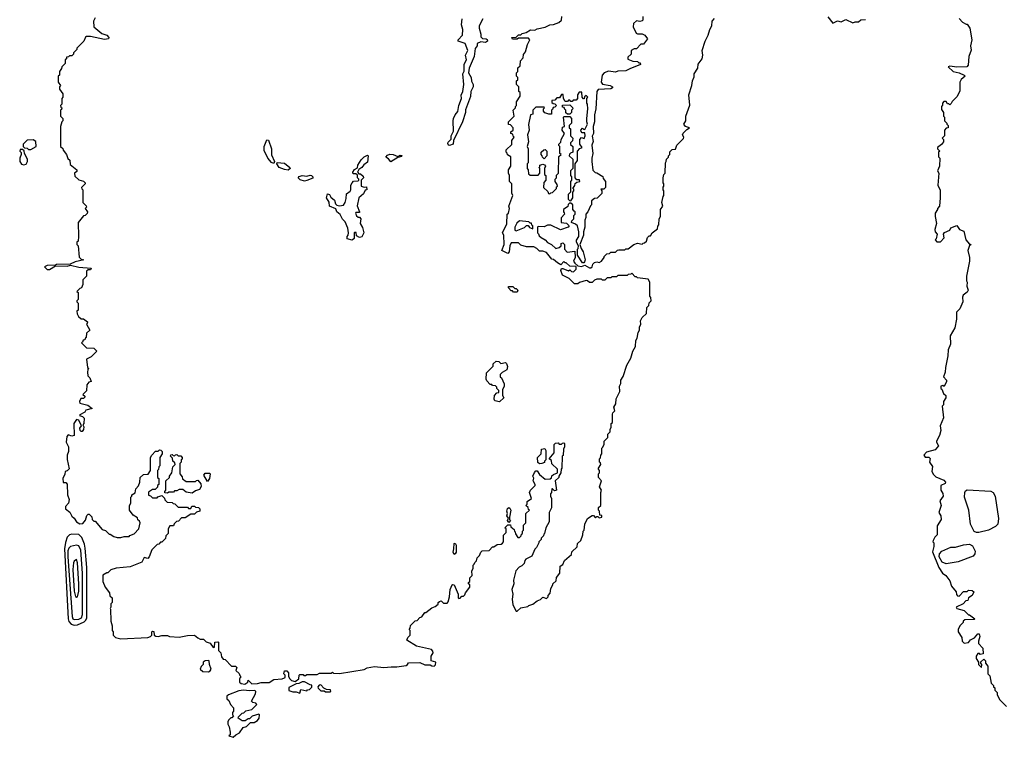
# Model space of a CAD drawing. Extents: x 2789571 to 2951634, y 860514 to 1033803.
# Tile 66 of 102: x 2859150 to 2867571, y 1004872 to 1011009. Entities that reach past the tile are written whole.
import ezdxf

# ---------------------------------------------------------------- set-up
doc = ezdxf.new("R2010")
doc.units = 0

msp = doc.modelspace()

# ---------------------------------------------------------------- linework, layer by layer
at = {"layer": '0CON05XD'}
for points in [[(2859796.4, 1011023.6), (2859782.5, 1010995), (2859783, 1010947), (2859851.2, 1010891.2), (2859896.7, 1010875), (2859912.5, 1010855), (2859910, 1010845), (2859875, 1010838.8), (2859755, 1010866.2), (2859720, 1010865), (2859711.7, 1010858.3), (2859700, 1010825), (2859640, 1010765), (2859640, 1010755), (2859610, 1010725), (2859610, 1010715), (2859595, 1010700), (2859575, 1010700), (2859568.3, 1010691.7), (2859551.7, 1010688.3), (2859550, 1010675), (2859540, 1010665), (2859540, 1010635), (2859510, 1010605), (2859508.3, 1010591.7), (2859490, 1010565), (2859490, 1010535), (2859480, 1010525), (2859480, 1010475), (2859500, 1010445), (2859490, 1010435), (2859490, 1010415), (2859520, 1010375), (2859520, 1010345), (2859510, 1010335), (2859510, 1010285), (2859500, 1010275), (2859501.7, 1010261.7), (2859510, 1010255), (2859508.3, 1010241.7), (2859500, 1010235), (2859500, 1010185), (2859520, 1010165), (2859520, 1010145), (2859510, 1010135), (2859500, 1010095), (2859500, 1009925), (2859518.3, 1009908.3), (2859521.7, 1009891.7), (2859550, 1009855), (2859561.7, 1009821.7), (2859578.3, 1009808.3), (2859581.7, 1009771.7), (2859640, 1009725), (2859638.3, 1009711.7), (2859620, 1009695), (2859621.7, 1009671.7), (2859655, 1009640), (2859697, 1009627), (2859710, 1009615), (2859710, 1009605), (2859680, 1009575), (2859681.7, 1009561.7), (2859690, 1009555), (2859690, 1009445), (2859718.3, 1009418.3), (2859720, 1009405), (2859710, 1009395), (2859730, 1009365), (2859728.3, 1009351.7), (2859710, 1009335), (2859695, 1009330), (2859650, 1009275), (2859652.5, 1009155), (2859650, 1009115), (2859640, 1009105), (2859640, 1009085), (2859650, 1009075), (2859658.3, 1008978.3), (2859675, 1008960), (2859700, 1008955), (2859625, 1008936.7), (2859583, 1008917), (2859465, 1008916.2), (2859455, 1008910), (2859383.9, 1008906.1), (2859362.5, 1008895), (2859385, 1008872.5), (2859405, 1008872.5), (2859457, 1008903), (2859555, 1008901.2), (2859585, 1008910), (2859655, 1008893.3), (2859760, 1008885), (2859755, 1008870), (2859735, 1008870), (2859721.7, 1008858.3), (2859720, 1008815), (2859690, 1008785), (2859690, 1008745), (2859680, 1008715), (2859665, 1008710), (2859640, 1008685), (2859650, 1008675), (2859650, 1008615), (2859640, 1008605), (2859640, 1008595), (2859650, 1008585), (2859650, 1008525), (2859640, 1008515), (2859643, 1008493), (2859651.7, 1008471.7), (2859675, 1008450), (2859695, 1008450), (2859730, 1008425), (2859728.3, 1008411.7), (2859720, 1008405), (2859750, 1008355), (2859721.7, 1008328.3), (2859718.3, 1008291.7), (2859711.7, 1008288.3), (2859708.3, 1008271.7), (2859691.7, 1008268.3), (2859688.3, 1008251.7), (2859680, 1008245), (2859721.7, 1008201.7), (2859785, 1008200), (2859810, 1008175), (2859760, 1008125), (2859722.5, 1008105), (2859730, 1008035), (2859740, 1008025), (2859733, 1008017), (2859730, 1007995), (2859733.6, 1007963.6), (2859750, 1007945), (2859760, 1007915), (2859741.7, 1007908.3), (2859723, 1007887), (2859720, 1007835), (2859690, 1007805), (2859708.3, 1007788.3), (2859708.3, 1007781.7), (2859695, 1007770), (2859671.7, 1007768.3), (2859662.5, 1007745), (2859665, 1007730), (2859731.7, 1007711.7), (2859770, 1007685), (2859715, 1007670), (2859708.3, 1007651.7), (2859665, 1007630)], [(2863112.5, 1011015), (2863078.8, 1010955), (2863078.8, 1010935), (2863093.9, 1010886.1), (2863093, 1010863), (2863108.3, 1010848.3), (2863140, 1010845), (2863148.3, 1010838.3), (2863150, 1010825), (2863135, 1010812.5), (2863095, 1010820), (2863062.5, 1010805), (2863062.5, 1010785), (2863047, 1010763), (2863036.7, 1010695), (2862993.3, 1010595), (2862990, 1010555), (2863012.5, 1010515), (2863013.6, 1010483.6), (2863030, 1010455), (2863030, 1010435), (2863010, 1010395), (2863007, 1010353), (2862963, 1010237), (2862962.5, 1010215), (2862937.5, 1010135), (2862860, 1009975), (2862857.5, 1009945), (2862825, 1009933.3), (2862817, 1009937), (2862811.2, 1009951.2), (2862815, 1009962.5), (2862841.7, 1009988.3), (2862840, 1010015), (2862860, 1010055), (2862856.7, 1010145), (2862861.2, 1010165), (2862874, 1010195), (2862897.7, 1010222.3), (2862906, 1010275), (2862928.8, 1010335), (2862926.4, 1010363.6), (2862941.2, 1010395), (2862948, 1010455), (2862940, 1010545), (2862953, 1010567), (2862950.5, 1010629.5), (2862972.5, 1010665), (2862963.3, 1010705), (2862982.5, 1010745), (2862960, 1010805), (2862900, 1010825), (2862900, 1010835), (2862936.7, 1010875), (2862941.2, 1010925), (2862930, 1010965), (2862935.8, 1011015)], [(2864480, 1011035), (2864480, 1011005), (2864475, 1011000), (2864455, 1010992.5), (2864425, 1011000), (2864400, 1010975), (2864398.3, 1010948.3), (2864423.6, 1010893.6), (2864435, 1010887.5), (2864475, 1010887.5), (2864496.7, 1010876.7), (2864520, 1010845), (2864485, 1010800), (2864461.7, 1010798.3), (2864425, 1010760), (2864405, 1010760), (2864380, 1010745), (2864380, 1010715), (2864351.7, 1010688.3), (2864351.7, 1010671.7), (2864395, 1010652.5), (2864435, 1010650), (2864445, 1010640), (2864458.3, 1010638.3), (2864460, 1010625), (2864368.3, 1010588.3), (2864335, 1010572.5), (2864265, 1010567.5), (2864245, 1010560), (2864185, 1010567.5), (2864150, 1010555), (2864132.5, 1010535), (2864123, 1010473), (2864135, 1010457.5), (2864200, 1010445), (2864220, 1010435), (2864220, 1010425), (2864205, 1010417.5), (2864098.3, 1010411.7), (2864087.5, 1010395), (2864077.5, 1010245), (2864066.7, 1010195), (2864066.2, 1010135), (2864053.8, 1010095), (2864057.5, 1010035), (2864047, 1010013), (2864053.6, 1009966.4), (2864043.8, 1009935), (2864053.3, 1009865), (2864042.5, 1009825), (2864043, 1009797), (2864051.7, 1009721.7), (2864071.7, 1009701.7), (2864085, 1009700), (2864138.3, 1009668.3), (2864141.7, 1009651.7), (2864160, 1009625), (2864160, 1009575), (2864145, 1009560), (2864120, 1009560), (2864130, 1009545), (2864128.3, 1009521.7), (2864088.3, 1009481.7), (2864065, 1009480), (2864041.7, 1009458.3), (2864040, 1009425), (2864031.7, 1009418.3), (2864010, 1009365), (2863992.5, 1009345), (2863991.7, 1009318.3), (2863982.5, 1009295), (2863982.5, 1009235), (2863972.5, 1009195), (2863972.5, 1009165), (2863940, 1009085), (2863951.2, 1009051.2), (2863968.8, 1009025), (2863986.7, 1008955), (2863981.7, 1008938.3), (2863975, 1008930), (2863965, 1008930), (2863920, 1008995), (2863920, 1009045), (2863927, 1009053), (2863930, 1009075), (2863912.5, 1009105), (2863913, 1009123), (2863932.5, 1009155), (2863933.3, 1009195), (2863920, 1009245), (2863905, 1009260), (2863870, 1009275), (2863871.7, 1009288.3), (2863890, 1009305), (2863890, 1009335), (2863900, 1009345), (2863900, 1009365), (2863891.7, 1009371.7), (2863880, 1009385), (2863880, 1009425), (2863865, 1009440), (2863851.7, 1009438.3), (2863841.7, 1009428.3), (2863838.3, 1009411.7), (2863800, 1009385), (2863800, 1009365), (2863808.3, 1009358.3), (2863810, 1009345), (2863780, 1009315), (2863780, 1009275), (2863828.3, 1009268.3), (2863850, 1009245), (2863840, 1009235), (2863775, 1009212.5), (2863693, 1009253), (2863665, 1009252.5), (2863635, 1009237.5), (2863585, 1009240), (2863580, 1009235), (2863580, 1009185), (2863588.3, 1009178.3), (2863591.7, 1009161.7), (2863610, 1009145), (2863645, 1009127.5), (2863665, 1009102.5), (2863700, 1009085), (2863735, 1009052.5), (2863765, 1009060), (2863780, 1009075), (2863780, 1009095), (2863795, 1009100), (2863810, 1009085), (2863810, 1009045), (2863831.7, 1009021.7), (2863898.3, 1009028.3), (2863900, 1008975), (2863887.5, 1008945), (2863897, 1008927), (2863922.5, 1008902.5), (2863955, 1008897.5), (2863985, 1008910), (2864025, 1008886.7), (2864035, 1008886.7), (2864046, 1008894), (2864051.9, 1008918.1), (2864065, 1008933.8), (2864085, 1008938.8), (2864105, 1008932.5), (2864126.4, 1008943.6), (2864150, 1008975), (2864150, 1008985), (2864173, 1009007), (2864195, 1009010), (2864205, 1009020), (2864245, 1009020), (2864263, 1009037), (2864275, 1009040), (2864325, 1009040), (2864335, 1009050), (2864355, 1009050), (2864403, 1009087), (2864433, 1009097), (2864475, 1009090), (2864481.7, 1009098.3), (2864495, 1009100), (2864510, 1009115), (2864520, 1009145), (2864535, 1009160), (2864545, 1009160), (2864560, 1009185), (2864605, 1009220), (2864608.3, 1009241.7), (2864617.5, 1009255), (2864620, 1009305), (2864630, 1009325), (2864630, 1009385), (2864650, 1009415), (2864642.5, 1009445), (2864653, 1009497), (2864660, 1009505), (2864660, 1009545), (2864652.5, 1009555), (2864653, 1009577), (2864660, 1009585), (2864660, 1009605), (2864652.5, 1009615), (2864652.5, 1009655), (2864660, 1009685), (2864670, 1009695), (2864672.5, 1009785), (2864680, 1009795), (2864683, 1009817), (2864698.3, 1009831.7), (2864700, 1009845), (2864710, 1009855), (2864711.7, 1009878.3), (2864731.7, 1009898.3), (2864758.3, 1009901.7), (2864770, 1009935), (2864828.3, 1009991.7), (2864830, 1010005), (2864820, 1010025), (2864825, 1010037.5), (2864855, 1010070), (2864880, 1010085), (2864845, 1010096.7), (2864830, 1010115), (2864847, 1010143), (2864846.7, 1010185), (2864883, 1010277), (2864873.3, 1010365), (2864900, 1010445), (2864903.3, 1010485), (2864919.3, 1010520.7), (2864918.8, 1010545), (2864948.8, 1010595), (2864951.7, 1010628.3), (2864987.3, 1010672.7), (2864993.8, 1010705), (2864987.5, 1010745), (2865013.3, 1010825), (2865040, 1010875), (2865053.8, 1010925), (2865070, 1010955), (2865073.3, 1010995), (2865091.7, 1011018.3)], [(2863684.2, 1010965.8), (2863715, 1010968), (2863762.5, 1010985), (2863784, 1011005), (2863787.1, 1011035)], [(2866063, 1011033), (2866105, 1010980), (2866145, 1010997.5), (2866175, 1010990), (2866215, 1011010), (2866275, 1010982.5), (2866295, 1010990), (2866325, 1010990), (2866343, 1011007), (2866385, 1011011.2)], [(2867185, 1011020), (2867215, 1010987.5), (2867245, 1010970), (2867255, 1010970), (2867277.5, 1010935), (2867292.5, 1010835), (2867283.3, 1010785), (2867287, 1010747), (2867267.5, 1010695), (2867261.7, 1010618.3), (2867250, 1010605), (2867165, 1010601.2), (2867105, 1010612.5), (2867090, 1010605), (2867135, 1010566.7), (2867185, 1010553.3), (2867227.5, 1010535), (2867237.5, 1010525), (2867201.7, 1010498.3), (2867190, 1010475), (2867191.7, 1010398.3), (2867165, 1010350), (2867125, 1010310), (2867118.3, 1010291.7), (2867105, 1010280), (2867098.3, 1010288.3), (2867085, 1010290), (2867075, 1010310), (2867055, 1010310), (2867042.5, 1010295), (2867041.7, 1010278.3), (2867033.3, 1010265), (2867035, 1010240), (2867050, 1010215), (2867050, 1010185), (2867060, 1010175), (2867060, 1010145), (2867080, 1010125), (2867080, 1010115), (2867090, 1010105), (2867090, 1010085), (2867075, 1010080), (2867060, 1010065), (2867060, 1010015), (2867040, 1009995), (2867050, 1009985), (2867050, 1009965), (2867035, 1009940), (2867000, 1009915), (2867000, 1009905), (2867020, 1009885), (2867010, 1009875), (2867010, 1009835), (2867020, 1009825), (2867017.5, 1009755), (2867000, 1009715), (2867012.5, 1009695), (2867002.5, 1009595), (2867021.7, 1009551.7), (2867023.3, 1009485), (2867017.5, 1009415), (2867000, 1009395), (2867000, 1009385), (2866980, 1009355), (2866980, 1009325), (2866992.5, 1009265), (2866977.5, 1009215), (2866980, 1009195), (2866997.5, 1009175), (2866990, 1009135), (2866980, 1009125), (2866995, 1009110), (2867025, 1009110), (2867057, 1009143), (2867052.5, 1009175), (2867060.7, 1009189.3), (2867105, 1009210), (2867115, 1009230), (2867165, 1009250), (2867187.5, 1009215), (2867225, 1009200), (2867242.5, 1009125), (2867275, 1009090), (2867287.5, 1009085), (2867273, 1009077), (2867260, 1009035), (2867272.5, 1008975), (2867272.5, 1008945), (2867247.5, 1008815), (2867247.5, 1008775), (2867253, 1008763), (2867250.7, 1008730.7), (2867261.2, 1008695), (2867255, 1008677.5), (2867218.3, 1008651.7), (2867212.5, 1008635), (2867217.5, 1008595), (2867192.5, 1008535), (2867163.6, 1008506.4), (2867163, 1008447), (2867147.5, 1008375), (2867107.5, 1008305), (2867110, 1008235), (2867090, 1008185), (2867087.5, 1008135), (2867067.5, 1008035), (2867066.7, 1007993.3)], [(2861185, 1005332.5), (2861215, 1005342.5), (2861285, 1005342.5), (2861323, 1005367), (2861395, 1005372.5), (2861415, 1005380), (2861420, 1005385), (2861420, 1005405), (2861410, 1005415), (2861415, 1005440), (2861435, 1005440), (2861450, 1005425), (2861450, 1005395), (2861457.5, 1005375), (2861475, 1005357.5), (2861505, 1005350), (2861538.3, 1005371.7), (2861540, 1005405), (2861545, 1005410), (2861575, 1005410), (2861581.7, 1005401.7), (2861595, 1005400), (2861605, 1005410), (2861695, 1005410), (2861715, 1005420), (2861815, 1005420), (2861825, 1005430), (2861835, 1005420), (2861885, 1005417.5), (2862095, 1005452.5), (2862123, 1005467), (2862185, 1005477.5), (2862265, 1005470), (2862326.4, 1005476.4), (2862375, 1005474), (2862455, 1005487.5), (2862467.5, 1005495), (2862475, 1005510), (2862573, 1005513), (2862615, 1005493.3), (2862661.7, 1005491.7), (2862675, 1005482.5), (2862695, 1005480), (2862707, 1005493), (2862710, 1005515), (2862670, 1005525), (2862670, 1005565), (2862687.5, 1005595), (2862685, 1005610), (2862673, 1005623), (2862543, 1005653), (2862461.7, 1005701.7), (2862470, 1005725), (2862490, 1005745), (2862490, 1005785), (2862480, 1005795), (2862490, 1005805), (2862491.7, 1005828.3), (2862531.7, 1005868.3), (2862548.3, 1005871.7), (2862571.7, 1005898.3), (2862588.3, 1005901.7), (2862615, 1005940), (2862625, 1005940), (2862675, 1005980), (2862705, 1005990), (2862728.3, 1006011.7), (2862730, 1006025), (2862740, 1006035), (2862755, 1006040), (2862775, 1006020), (2862805, 1006020), (2862815, 1006030), (2862826.1, 1006073.9), (2862831.2, 1006135), (2862850, 1006175), (2862855, 1006180), (2862867, 1006177), (2862900, 1006095), (2862900, 1006065), (2862905, 1006060), (2862918.3, 1006061.7), (2862931.7, 1006078.3), (2862945, 1006080), (2862958.3, 1006091.7), (2862961.7, 1006108.3), (2863000, 1006155), (2863000, 1006175), (2862990, 1006185), (2862990, 1006195), (2863000, 1006205), (2863000, 1006235), (2863020, 1006255), (2863017.5, 1006295), (2863030, 1006315), (2863030, 1006345), (2863038.3, 1006351.7), (2863041.7, 1006368.3), (2863058.3, 1006381.7), (2863061.7, 1006408.3), (2863083, 1006427), (2863093.9, 1006456.1), (2863105, 1006467.5), (2863165, 1006470), (2863195, 1006500), (2863205, 1006500), (2863235, 1006520), (2863267, 1006523), (2863278.3, 1006531.7), (2863287.5, 1006542.5), (2863288.3, 1006601.7), (2863310, 1006625), (2863310, 1006655), (2863300, 1006665), (2863325, 1006690), (2863348.3, 1006688.3), (2863351.7, 1006671.7), (2863378.3, 1006648.3), (2863381.7, 1006631.7), (2863388.3, 1006628.3), (2863391.7, 1006611.7), (2863411.7, 1006581.7), (2863425, 1006580), (2863440, 1006595), (2863441.7, 1006608.3), (2863450, 1006615), (2863450, 1006635), (2863460, 1006645), (2863460, 1006685), (2863480, 1006705), (2863480, 1006785), (2863510, 1006815), (2863501.7, 1006821.7), (2863498.3, 1006838.3), (2863480, 1006855), (2863490, 1006865), (2863491.7, 1006888.3), (2863527, 1006913), (2863510, 1006965), (2863520, 1006985), (2863560, 1007025), (2863560, 1007035), (2863542.5, 1007065), (2863547.5, 1007087.5), (2863540, 1007105), (2863553, 1007137), (2863565, 1007150), (2863575, 1007150), (2863595, 1007120), (2863645, 1007080), (2863688.3, 1007081.7), (2863698.3, 1007091.7), (2863701.7, 1007108.3), (2863715, 1007120), (2863750, 1007135), (2863750, 1007165), (2863701.7, 1007211.7), (2863698.3, 1007238.3), (2863680, 1007255), (2863720, 1007305), (2863720, 1007375), (2863731.7, 1007388.3), (2863755, 1007390), (2863765, 1007380), (2863785, 1007380), (2863791.7, 1007388.3), (2863805, 1007390), (2863810, 1007385), (2863810, 1007355), (2863800, 1007335), (2863797, 1007283), (2863790, 1007275), (2863787.5, 1007175), (2863780, 1007165), (2863777, 1007133), (2863760, 1007105), (2863760, 1007095), (2863730, 1007065), (2863740, 1006985), (2863725, 1006980), (2863708.3, 1006998.3), (2863701.7, 1006998.3), (2863700, 1006965), (2863690, 1006955), (2863690, 1006935), (2863700, 1006915), (2863697.5, 1006835), (2863688.3, 1006811.7), (2863680, 1006795), (2863677.5, 1006715), (2863650, 1006665), (2863640, 1006615), (2863631.7, 1006608.3), (2863630, 1006595), (2863610, 1006575), (2863610, 1006565), (2863590, 1006545), (2863590, 1006535), (2863570, 1006495), (2863555, 1006480), (2863529.3, 1006420.7), (2863480, 1006395), (2863470, 1006385), (2863465, 1006360), (2863445, 1006340), (2863421.7, 1006328.3), (2863393, 1006297), (2863372.5, 1006215), (2863377.5, 1006185), (2863360, 1006135), (2863367.5, 1006095), (2863362.5, 1006055), (2863367.5, 1006005), (2863395, 1005950), (2863405, 1005950), (2863435, 1005980), (2863495, 1005990), (2863505, 1006000), (2863538.3, 1006011.7), (2863575, 1006040), (2863605, 1006050), (2863625, 1006070), (2863655, 1006060), (2863670, 1006075), (2863670, 1006085), (2863687.5, 1006105), (2863692.5, 1006145), (2863710, 1006175), (2863710, 1006185), (2863738.3, 1006211.7), (2863741.7, 1006238.3), (2863770, 1006275), (2863773, 1006337), (2863795, 1006350), (2863810, 1006385), (2863870, 1006435), (2863871.7, 1006458.3), (2863918.3, 1006501.7), (2863921.7, 1006528.3), (2863950, 1006555), (2863967, 1006603), (2863970, 1006635), (2863977.5, 1006645), (2863982.5, 1006695), (2864007, 1006743), (2864045, 1006770), (2864058.3, 1006768.3), (2864075, 1006750), (2864085, 1006760), (2864095, 1006760), (2864105, 1006750), (2864130, 1006755), (2864128.3, 1006768.3), (2864111.7, 1006771.7), (2864110, 1006805), (2864100, 1006815), (2864101.7, 1006838.3), (2864120, 1006855), (2864120, 1006965), (2864127.5, 1006985), (2864110, 1007015), (2864127.5, 1007065), (2864100, 1007095), (2864100, 1007125), (2864110, 1007135), (2864110, 1007155), (2864100, 1007165), (2864100, 1007175), (2864120, 1007205), (2864118.3, 1007218.3), (2864110, 1007225), (2864110, 1007255), (2864117, 1007263), (2864120, 1007285), (2864130, 1007295), (2864130, 1007345), (2864135, 1007350), (2864150, 1007375), (2864150, 1007405), (2864180, 1007435), (2864180, 1007465), (2864200, 1007485), (2864200, 1007505), (2864210, 1007525), (2864210, 1007555), (2864220, 1007565), (2864220, 1007635), (2864223, 1007647), (2864240, 1007665), (2864232.5, 1007695), (2864250, 1007725), (2864253, 1007767), (2864281.7, 1007828.3), (2864280, 1007875), (2864291.7, 1007898.3), (2864293, 1007927), (2864311.7, 1007958.3), (2864342.5, 1008055), (2864377.5, 1008115), (2864393.3, 1008175), (2864416.2, 1008215), (2864420, 1008265), (2864431.2, 1008285), (2864438.8, 1008335), (2864452.5, 1008355), (2864450.7, 1008379.3), (2864462.5, 1008405), (2864459.2, 1008435), (2864475, 1008462.5), (2864510, 1008495), (2864513, 1008547), (2864530, 1008565), (2864533, 1008587), (2864550, 1008605), (2864548.3, 1008631.7), (2864540, 1008645), (2864540, 1008765), (2864525, 1008790), (2864435, 1008800), (2864425, 1008810), (2864415, 1008810), (2864385, 1008840), (2864378.3, 1008831.7), (2864355, 1008830), (2864345, 1008820), (2864265, 1008820), (2864255, 1008810), (2864215, 1008810), (2864205, 1008800), (2864175, 1008800), (2864155, 1008780), (2864135, 1008780), (2864125, 1008790), (2864085, 1008790), (2864065, 1008780), (2864045, 1008760), (2864025, 1008760), (2864007, 1008777), (2863995, 1008777.5), (2863938.3, 1008761.7), (2863925, 1008750), (2863895, 1008750), (2863850, 1008795), (2863794.1, 1008824.1), (2863777.5, 1008865), (2863785, 1008880), (2863795, 1008880), (2863845, 1008860), (2863855, 1008870), (2863870, 1008855), (2863886.4, 1008853.6), (2863910, 1008875), (2863908.3, 1008898.3), (2863855, 1008900), (2863825, 1008930), (2863815, 1008930), (2863805, 1008940), (2863777.5, 1008912.5), (2863749.3, 1008929.3), (2863715, 1008957.5), (2863701.7, 1008961.7), (2863655, 1009017.5), (2863625, 1009030), (2863595, 1009030), (2863573, 1009053), (2863546.4, 1009066.4), (2863485, 1009067.5), (2863435, 1009080), (2863415, 1009100), (2863355, 1009100), (2863342.5, 1009075), (2863337, 1009023), (2863325, 1009010), (2863272.5, 1009035), (2863292.5, 1009085), (2863290, 1009165), (2863280, 1009185), (2863317, 1009263), (2863320, 1009345), (2863330, 1009355), (2863340, 1009395), (2863332.5, 1009415), (2863367.5, 1009505), (2863360, 1009525), (2863360, 1009605), (2863340, 1009625), (2863340, 1009675), (2863330, 1009695), (2863330, 1009725), (2863350, 1009755), (2863350, 1009835), (2863321.7, 1009851.7), (2863318.3, 1009868.3), (2863310, 1009875), (2863310, 1009895), (2863358.3, 1009941.7), (2863360, 1009975), (2863380, 1010005), (2863371.7, 1010011.7), (2863368.3, 1010028.3), (2863350, 1010035), (2863351.7, 1010048.3), (2863370, 1010065), (2863370, 1010085), (2863348.3, 1010108.3), (2863331.7, 1010111.7), (2863330, 1010135), (2863380, 1010185), (2863370, 1010235), (2863390, 1010255), (2863390, 1010265), (2863400, 1010275), (2863400, 1010305), (2863430, 1010355), (2863430, 1010385), (2863420, 1010395), (2863420, 1010435), (2863400, 1010455), (2863400, 1010485), (2863410, 1010495), (2863410, 1010515), (2863400, 1010525), (2863400, 1010555), (2863410, 1010565), (2863411.7, 1010598.3), (2863430, 1010615), (2863433, 1010657), (2863457, 1010683), (2863458.3, 1010711.7), (2863477.5, 1010735), (2863493, 1010797), (2863512.5, 1010835), (2863501.7, 1010851.7), (2863415, 1010850), (2863405, 1010842.5), (2863365, 1010842.5), (2863360, 1010855), (2863395, 1010860), (2863415, 1010880), (2863435, 1010880), (2863448.3, 1010891.7), (2863481.7, 1010898.3), (2863518.3, 1010921.7), (2863555, 1010920), (2863575, 1010930), (2863645, 1010946), (2863684.2, 1010965.8)], [(2863865, 1009460), (2863880, 1009485), (2863880, 1009535), (2863890, 1009545), (2863888.3, 1009558.3), (2863880, 1009565), (2863898.3, 1009591.7), (2863901.7, 1009608.3), (2863915, 1009620), (2863940, 1009625), (2863938.3, 1009638.3), (2863915, 1009640), (2863900, 1009655), (2863900, 1009775), (2863920, 1009805), (2863920, 1009885), (2863941.7, 1009908.3), (2863960, 1009915), (2863940, 1009945), (2863940, 1009985), (2863955, 1010000), (2863978.3, 1009991.7), (2863987.5, 1010015), (2863985, 1010040), (2863961.7, 1010041.7), (2863951.7, 1010051.7), (2863950, 1010065), (2863965, 1010080), (2863971.7, 1010071.7), (2863985, 1010070), (2864007.5, 1010115), (2864000, 1010135), (2864000, 1010165), (2864010, 1010245), (2864007.5, 1010285), (2864000, 1010295), (2864000, 1010335), (2864010, 1010345), (2863995, 1010360), (2863981.7, 1010348.3), (2863978.3, 1010331.7), (2863971.7, 1010331.7), (2863960, 1010345), (2863958.3, 1010388.3), (2863935, 1010390), (2863920, 1010365), (2863920, 1010335), (2863908.3, 1010321.7), (2863885, 1010320), (2863875, 1010310), (2863865, 1010310), (2863855, 1010320), (2863845, 1010320), (2863835, 1010310), (2863815, 1010310), (2863800, 1010335), (2863798.3, 1010368.3), (2863785, 1010370), (2863768.3, 1010341.7), (2863745, 1010340), (2863728.3, 1010321.7), (2863701.7, 1010318.3), (2863701.7, 1010301.7), (2863711.7, 1010291.7), (2863728.3, 1010288.3), (2863740, 1010275), (2863728.3, 1010261.7), (2863711.7, 1010258.3), (2863708.3, 1010241.7), (2863700, 1010235), (2863698.3, 1010201.7), (2863675, 1010200), (2863641.7, 1010211.7), (2863630, 1010225), (2863630, 1010245), (2863640, 1010255), (2863635, 1010260), (2863565, 1010260), (2863540, 1010235), (2863538.3, 1010201.7), (2863520, 1010195), (2863503, 1010113), (2863507.5, 1010065), (2863492.5, 1010025), (2863502.5, 1009965), (2863490, 1009925), (2863500, 1009905), (2863500, 1009785), (2863490, 1009775), (2863490, 1009735), (2863500, 1009725), (2863501.7, 1009691.7), (2863515, 1009680), (2863585, 1009680), (2863600, 1009695), (2863600, 1009735), (2863590, 1009745), (2863598.3, 1009751.7), (2863600, 1009765), (2863625, 1009772.5), (2863638.3, 1009768.3), (2863647.5, 1009755), (2863640, 1009735), (2863640, 1009685), (2863650, 1009675), (2863650, 1009635), (2863633, 1009617), (2863630, 1009575), (2863668.3, 1009538.3), (2863671.7, 1009521.7), (2863685, 1009520), (2863691.7, 1009528.3), (2863708.3, 1009531.7), (2863740, 1009565), (2863741.7, 1009578.3), (2863750, 1009585), (2863748.3, 1009598.3), (2863730, 1009625), (2863730, 1009645), (2863740, 1009655), (2863741.7, 1009678.3), (2863757.5, 1009695), (2863761.7, 1009838.3), (2863780, 1009855), (2863770, 1009865), (2863770, 1009925), (2863761.7, 1009931.7), (2863760, 1009945), (2863778.3, 1009961.7), (2863780, 1009985), (2863810, 1010035), (2863790, 1010065), (2863791.7, 1010088.3), (2863810, 1010095), (2863800, 1010175), (2863805, 1010180), (2863855, 1010180), (2863870, 1010165), (2863870, 1010125), (2863850, 1010105), (2863850, 1010085), (2863860, 1010075), (2863860, 1010015), (2863880, 1009995), (2863878.3, 1009971.7), (2863860, 1009955), (2863861.7, 1009941.7), (2863880, 1009925), (2863880, 1009875), (2863861.7, 1009868.3), (2863851.7, 1009858.3), (2863850, 1009845), (2863880, 1009815), (2863880, 1009735), (2863860, 1009715), (2863860, 1009675), (2863870, 1009665), (2863870, 1009635), (2863860, 1009625), (2863860, 1009535), (2863840, 1009515), (2863840, 1009475), (2863851.7, 1009461.7), (2863865, 1009460)], [(2863855, 1010200), (2863835, 1010200), (2863821.7, 1010211.7), (2863820, 1010235), (2863811.7, 1010241.7), (2863808.3, 1010258.3), (2863791.7, 1010261.7), (2863791.7, 1010278.3), (2863855, 1010280), (2863878.3, 1010258.3), (2863880, 1010245), (2863870, 1010235), (2863870, 1010215), (2863855, 1010200)], [(2859245, 1009900), (2859290, 1009925), (2859287, 1009967), (2859265, 1009982.5), (2859213, 1009977), (2859180, 1009945), (2859180, 1009925), (2859191.7, 1009911.7), (2859215, 1009910), (2859225, 1009900), (2859245, 1009900)], [(2861325, 1009780), (2861305, 1009787.5), (2861273.3, 1009825), (2861240.7, 1009890.7), (2861240, 1009925), (2861265, 1009980), (2861277, 1009977), (2861303.3, 1009905), (2861303.6, 1009853.6), (2861330, 1009795), (2861325, 1009780)], [(2859185, 1009766.7), (2859205, 1009772.5), (2859217.5, 1009795), (2859217, 1009817), (2859190, 1009865), (2859188.3, 1009888.3), (2859175, 1009900), (2859155, 1009900), (2859152.5, 1009885), (2859161.7, 1009871.7), (2859162.5, 1009855), (2859150, 1009825), (2859150, 1009795), (2859165, 1009773.3), (2859185, 1009766.7)], [(2861995, 1009122.5), (2861950, 1009135), (2861950, 1009155), (2861960, 1009165), (2861962.5, 1009185), (2861957.5, 1009225), (2861935, 1009280), (2861911.7, 1009301.7), (2861891.7, 1009341.7), (2861863.3, 1009365), (2861855, 1009390), (2861800, 1009415), (2861797, 1009447), (2861773.6, 1009486.4), (2861781.7, 1009518.3), (2861800, 1009515), (2861811.7, 1009491.7), (2861842.5, 1009465), (2861852.5, 1009435), (2861863.6, 1009423.6), (2861885, 1009417.5), (2861918.3, 1009421.7), (2861932.5, 1009445), (2861941.7, 1009478.3), (2861945, 1009520), (2861976.4, 1009543.6), (2861982.5, 1009555), (2861982.5, 1009595), (2861992.5, 1009615), (2862005, 1009627.5), (2862045, 1009630), (2862050, 1009635), (2862050, 1009645), (2862040, 1009655), (2862038.3, 1009678.3), (2862025, 1009690), (2862001.7, 1009691.7), (2862000, 1009705), (2862013.6, 1009726.4), (2862038.3, 1009741.7), (2862042.5, 1009765), (2862070.7, 1009809.3), (2862095, 1009836.7), (2862125, 1009850), (2862130, 1009845), (2862125, 1009790), (2862093.6, 1009766.4), (2862076.4, 1009743.6), (2862051.7, 1009728.3), (2862040, 1009705), (2862051.7, 1009691.7), (2862065, 1009690), (2862088.3, 1009671.7), (2862090, 1009655), (2862070, 1009635), (2862070, 1009585), (2862095, 1009577.5), (2862115, 1009580), (2862120, 1009555), (2862105, 1009550), (2862089.5, 1009520.5), (2862050, 1009485), (2862037, 1009417), (2862057.5, 1009365), (2862055, 1009360), (2862025, 1009360), (2862022.5, 1009355), (2862031.7, 1009331.7), (2862045, 1009320), (2862055, 1009320), (2862067.5, 1009305), (2862062.5, 1009265), (2862081.7, 1009231.7), (2862092.5, 1009185), (2862075, 1009152.5), (2862055, 1009147.5), (2862031.7, 1009161.7), (2862028.3, 1009188.3), (2862015, 1009190), (2862010, 1009185), (2862011.7, 1009138.3), (2861995, 1009122.5)], [(2862325, 1009792.5), (2862305, 1009820), (2862281.7, 1009831.7), (2862295, 1009850), (2862315, 1009857.5), (2862343.6, 1009856.4), (2862385, 1009840), (2862405, 1009850), (2862418.3, 1009848.3), (2862415, 1009840), (2862385, 1009830), (2862325, 1009792.5)], [(2863635, 1009820), (2863621.7, 1009831.7), (2863620, 1009845), (2863610, 1009855), (2863610, 1009875), (2863633, 1009897), (2863645, 1009897.5), (2863660, 1009885), (2863660, 1009845), (2863635, 1009820)], [(2861445, 1009723.3), (2861415, 1009726.2), (2861370, 1009745), (2861350, 1009775), (2861351.7, 1009788.3), (2861415, 1009782.5), (2861460, 1009745), (2861462.5, 1009735), (2861445, 1009723.3)], [(2861585, 1009626.7), (2861548.3, 1009638.3), (2861533, 1009657), (2861541.7, 1009668.3), (2861565, 1009677.5), (2861605, 1009670), (2861635, 1009680), (2861645, 1009677.5), (2861657.5, 1009665), (2861656.4, 1009653.6), (2861605, 1009632.5), (2861585, 1009626.7)], [(2863395, 1009202.5), (2863468.3, 1009231.7), (2863485, 1009250), (2863498.3, 1009248.3), (2863511.7, 1009231.7), (2863540, 1009220), (2863540, 1009245), (2863531.7, 1009251.7), (2863528.3, 1009268.3), (2863515, 1009270), (2863505, 1009280), (2863425, 1009290), (2863401.2, 1009268.8), (2863383.8, 1009235), (2863385, 1009210), (2863395, 1009202.5)], [(2863405, 1008680), (2863375, 1008680), (2863365, 1008690), (2863355, 1008690), (2863330, 1008715), (2863331.7, 1008728.3), (2863367, 1008727), (2863385, 1008710), (2863395, 1008710), (2863410, 1008695), (2863405, 1008680)], [(2863255, 1007740), (2863215, 1007750), (2863207.5, 1007765), (2863210, 1007795), (2863231.7, 1007818.3), (2863248.3, 1007821.7), (2863248.3, 1007838.3), (2863230, 1007855), (2863230, 1007865), (2863218.3, 1007878.3), (2863195, 1007880), (2863188.3, 1007888.3), (2863175, 1007890), (2863145, 1007920), (2863140, 1007935), (2863141.7, 1007988.3), (2863200, 1008045), (2863200, 1008065), (2863225, 1008090), (2863247, 1008087), (2863265, 1008070), (2863305, 1008077.5), (2863315, 1008070), (2863323, 1008043), (2863317.5, 1008015), (2863277, 1007993), (2863260, 1007975), (2863260, 1007955), (2863270, 1007945), (2863292.5, 1007895), (2863292.5, 1007875), (2863280, 1007845), (2863280, 1007795), (2863290, 1007775), (2863255, 1007740)], [(2867066.7, 1007993.3), (2867052.5, 1007955), (2867077.5, 1007925), (2867077.5, 1007915), (2867058.3, 1007871.7), (2867045, 1007880), (2867030, 1007875), (2867030, 1007855), (2867038.3, 1007848.3), (2867051.7, 1007811.7), (2867070, 1007795), (2867070, 1007775), (2867050, 1007745), (2867050, 1007715), (2867040, 1007705), (2867050, 1007605), (2867022.5, 1007535), (2867027.5, 1007495), (2867017, 1007453), (2866992.5, 1007405), (2866992.5, 1007395), (2867010, 1007365), (2866980.7, 1007329.3), (2866905, 1007310), (2866883.3, 1007285), (2866895, 1007267.5), (2866925, 1007267.5), (2866937, 1007257), (2866932.5, 1007225), (2866957, 1007187), (2866952.5, 1007145), (2866965, 1007120), (2866985, 1007100), (2867055, 1007072.5), (2867067.5, 1007055), (2867065, 1007043.3), (2867027.5, 1007025), (2867030, 1006985), (2867047, 1006957), (2867047.5, 1006935), (2867020, 1006895), (2867032.5, 1006855), (2867012.5, 1006795), (2867030, 1006765), (2867032.5, 1006735), (2866998.3, 1006681.7), (2866997.5, 1006605), (2866977.5, 1006585), (2866962.5, 1006555), (2866960, 1006545), (2866970, 1006535), (2866970, 1006505), (2866957, 1006457), (2867011.2, 1006325), (2867043.3, 1006275), (2867072.5, 1006255), (2867105, 1006210), (2867120, 1006165), (2867160, 1006115), (2867163, 1006093), (2867171.7, 1006081.7), (2867185, 1006080), (2867221.7, 1006118.3), (2867255, 1006120), (2867265, 1006130), (2867297, 1006127), (2867310, 1006115), (2867297.5, 1006085), (2867263.9, 1006066.1), (2867258.3, 1006041.7), (2867241.7, 1006038.3), (2867220, 1006015), (2867160, 1005985), (2867165, 1005972.5), (2867227, 1005957), (2867265, 1005920), (2867275, 1005920), (2867320, 1005885), (2867315, 1005880), (2867233, 1005877), (2867220, 1005865), (2867220, 1005855), (2867190, 1005825), (2867177.5, 1005795), (2867177.5, 1005775), (2867207.5, 1005725), (2867210, 1005695), (2867228.3, 1005678.3), (2867265, 1005682.5), (2867283.6, 1005706.4), (2867316, 1005724), (2867345, 1005757.5), (2867356.7, 1005756.7), (2867362.5, 1005735), (2867350, 1005695), (2867350, 1005675), (2867387.5, 1005635), (2867390, 1005585), (2867365, 1005580), (2867358.3, 1005588.3), (2867345, 1005590), (2867330, 1005565), (2867330, 1005545), (2867350, 1005515), (2867350, 1005495), (2867375, 1005470), (2867380, 1005495), (2867370, 1005505), (2867371.7, 1005518.3), (2867395, 1005540), (2867410, 1005525), (2867410, 1005505), (2867431.7, 1005481.7), (2867430, 1005415), (2867447, 1005397), (2867460, 1005335), (2867480, 1005315), (2867480, 1005305), (2867490, 1005295), (2867490, 1005275), (2867510, 1005255), (2867510, 1005235), (2867533, 1005193), (2867590, 1005135)], [(2859665, 1007630), (2859662.5, 1007625), (2859687, 1007617), (2859701.7, 1007601.7), (2859700, 1007555), (2859690, 1007545), (2859697.5, 1007527.5), (2859697, 1007503), (2859685, 1007486.7), (2859675, 1007486.2), (2859666.2, 1007495), (2859664.5, 1007515.5), (2859680, 1007535), (2859655, 1007583.8), (2859635, 1007588.8), (2859613.3, 1007555), (2859616.1, 1007453.9), (2859595, 1007447.5), (2859565, 1007460), (2859552.5, 1007445), (2859547.5, 1007395), (2859567.5, 1007355), (2859566.7, 1007315), (2859556, 1007285), (2859557, 1007247), (2859573, 1007167), (2859555, 1007150), (2859540, 1007145), (2859537, 1007123), (2859520, 1007085), (2859521.7, 1007051.7), (2859545, 1007050), (2859556.4, 1007036.4), (2859560, 1006945), (2859573.3, 1006905), (2859567.5, 1006875), (2859542.5, 1006845), (2859542.5, 1006825), (2859577.7, 1006797.7), (2859595, 1006762.5), (2859615, 1006747.5), (2859635.8, 1006715.8), (2859665, 1006696.7), (2859690.7, 1006699.3), (2859712, 1006728), (2859725, 1006770), (2859735, 1006780), (2859745, 1006780), (2859768.3, 1006758.3), (2859770, 1006735), (2859785, 1006720), (2859795, 1006720), (2859855, 1006650), (2859885, 1006640), (2859915, 1006610), (2859925, 1006610), (2859955, 1006590), (2859985, 1006580), (2860015, 1006580), (2860045, 1006590), (2860085, 1006590), (2860091.7, 1006598.3), (2860128.3, 1006611.7), (2860170, 1006655), (2860180, 1006705), (2860175, 1006720), (2860161.7, 1006731.7), (2860158.3, 1006748.3), (2860121.7, 1006771.7), (2860090, 1006815), (2860090, 1006855), (2860100, 1006875), (2860100, 1006925), (2860110, 1006935), (2860110, 1006945), (2860138.3, 1006961.7), (2860143, 1006997), (2860167, 1007023), (2860177, 1007053), (2860180, 1007095), (2860208.3, 1007118.3), (2860248.3, 1007121.7), (2860270, 1007155), (2860270, 1007265), (2860280, 1007285), (2860311.7, 1007318.3), (2860335, 1007320), (2860345, 1007330), (2860358.3, 1007328.3), (2860370, 1007315), (2860370, 1007295), (2860350, 1007265), (2860350, 1007195), (2860340, 1007185), (2860337, 1007163), (2860330, 1007155), (2860330, 1007095), (2860340, 1007085), (2860340, 1007035), (2860330, 1007025), (2860328.3, 1007011.7), (2860308.3, 1006991.7), (2860285, 1006990), (2860251.7, 1006968.3), (2860251.7, 1006941.7), (2860268.3, 1006938.3), (2860285, 1006920), (2860325, 1006920), (2860331.7, 1006928.3), (2860365, 1006940), (2860388.3, 1006918.3), (2860391.7, 1006901.7), (2860411.7, 1006881.7), (2860455, 1006880), (2860461.7, 1006871.7), (2860478.3, 1006868.3), (2860505, 1006840), (2860585, 1006840), (2860595, 1006830), (2860615, 1006830), (2860621.7, 1006848.3), (2860645, 1006850), (2860655, 1006840), (2860678.3, 1006838.3), (2860690, 1006825), (2860690, 1006805), (2860661.7, 1006798.3), (2860645, 1006780), (2860615, 1006780), (2860565, 1006750), (2860535, 1006750), (2860508.3, 1006721.7), (2860491.7, 1006718.3), (2860471.7, 1006698.3), (2860465, 1006680), (2860435, 1006680), (2860420, 1006655), (2860420, 1006615), (2860400, 1006595), (2860398.3, 1006571.7), (2860365, 1006540), (2860355, 1006540), (2860340, 1006525), (2860325, 1006520), (2860280, 1006475), (2860257.5, 1006415), (2860245, 1006400), (2860215, 1006410), (2860195, 1006370), (2860095, 1006330), (2859975, 1006320), (2859930, 1006305), (2859905, 1006280), (2859895, 1006280), (2859861.7, 1006258.3), (2859860, 1006205), (2859880, 1006155), (2859918.3, 1006108.3), (2859921.7, 1006081.7), (2859940, 1006065), (2859940, 1006025), (2859930, 1006015), (2859930, 1005985), (2859922.5, 1005975), (2859927.5, 1005967.5), (2859930, 1005865), (2859940, 1005825), (2859940, 1005785), (2859950, 1005775), (2859950, 1005745), (2859970, 1005725), (2860015, 1005713.3), (2860245, 1005726.7), (2860270, 1005735), (2860280, 1005745), (2860280, 1005775), (2860285, 1005780), (2860298.3, 1005778.3), (2860300, 1005745), (2860315, 1005737.5), (2860335, 1005733.8), (2860365, 1005742.5), (2860415, 1005742.5), (2860430, 1005735), (2860515, 1005730), (2860585, 1005743.3), (2860646.4, 1005746.4), (2860675, 1005722.5), (2860695, 1005712.5), (2860721.7, 1005711.7), (2860745, 1005690), (2860778.3, 1005678.3), (2860805, 1005640), (2860817, 1005643), (2860820, 1005685), (2860845, 1005690), (2860850, 1005685), (2860850, 1005615), (2860870, 1005595), (2860875, 1005560), (2860891.7, 1005541.7), (2860908.3, 1005538.3), (2860961.7, 1005481.7), (2860995, 1005480), (2861008.3, 1005468.3), (2861000, 1005445), (2861028.3, 1005418.3), (2861031.7, 1005401.7), (2861040, 1005395), (2861038.3, 1005381.7), (2861030, 1005375), (2861030, 1005345), (2861043, 1005333), (2861075, 1005327.5), (2861100, 1005345), (2861105, 1005360), (2861135, 1005330), (2861185, 1005332.5)], [(2863595, 1007210), (2863581.7, 1007221.7), (2863580, 1007265), (2863610, 1007295), (2863613.6, 1007336.4), (2863641.7, 1007341.7), (2863650, 1007325), (2863650, 1007245), (2863640, 1007235), (2863638.3, 1007221.7), (2863615, 1007212.5), (2863595, 1007210)], [(2860625, 1006960), (2860575, 1006970), (2860545, 1006990), (2860515, 1006990), (2860495, 1006980), (2860475, 1006980), (2860465, 1006970), (2860425, 1006970), (2860415, 1006960), (2860391.7, 1006961.7), (2860390, 1006975), (2860400, 1006985), (2860400, 1007065), (2860430, 1007095), (2860430, 1007105), (2860450, 1007135), (2860460, 1007185), (2860480, 1007205), (2860478.3, 1007218.3), (2860460, 1007235), (2860458.3, 1007258.3), (2860440, 1007275), (2860441.7, 1007288.3), (2860455, 1007290), (2860461.7, 1007281.7), (2860475, 1007280), (2860481.7, 1007288.3), (2860495, 1007290), (2860505, 1007280), (2860528.3, 1007278.3), (2860540, 1007265), (2860538.3, 1007251.7), (2860530, 1007245), (2860530, 1007225), (2860520, 1007215), (2860520, 1007125), (2860538.3, 1007098.3), (2860541.7, 1007081.7), (2860575, 1007060), (2860655, 1007060), (2860661.7, 1007068.3), (2860675, 1007070), (2860700.7, 1007040.7), (2860703, 1007017), (2860689.3, 1006990.7), (2860655, 1006980), (2860625, 1006960)], [(2860755, 1007060), (2860723.6, 1007113.6), (2860735, 1007130), (2860775, 1007130), (2860780, 1007125), (2860772.5, 1007085), (2860755, 1007060)], [(2867334.1, 1006624.1), (2867313.6, 1006633.6), (2867283.1, 1006695), (2867267.9, 1006815), (2867232.2, 1006925), (2867234.1, 1006965.9), (2867240.7, 1006979.3), (2867255, 1006988.1), (2867455, 1006977), (2867476.9, 1006965), (2867494, 1006935), (2867523, 1006743), (2867516.9, 1006695), (2867495.6, 1006674.4), (2867436.5, 1006643.5), (2867355, 1006624.4), (2867334.1, 1006624.1)], [(2863335, 1006710), (2863322.5, 1006725), (2863330, 1006745), (2863317.5, 1006765), (2863322.5, 1006785), (2863316.7, 1006805), (2863321.7, 1006828.3), (2863335, 1006836.7), (2863343, 1006833), (2863350, 1006815), (2863340, 1006755), (2863340, 1006735), (2863347.5, 1006725), (2863335, 1006710)], [(2859615, 1005832.5), (2859645, 1005832.9), (2859700.9, 1005859.1), (2859716.3, 1005873.7), (2859724.2, 1005895), (2859723.1, 1006325), (2859709.3, 1006489.3), (2859703.1, 1006525), (2859680.8, 1006580.8), (2859655.6, 1006605.6), (2859595, 1006609.1), (2859575, 1006603.6), (2859556.3, 1006583.7), (2859541, 1006539), (2859532, 1006485), (2859565.6, 1005885.6), (2859571.6, 1005861.6), (2859590.9, 1005840.9), (2859615, 1005832.5)], [(2859615, 1005879.3), (2859655, 1005882.4), (2859679.8, 1005895), (2859688.2, 1005921.8), (2859688.2, 1006275), (2859672, 1006472), (2859655, 1006510), (2859635, 1006516.4), (2859585, 1006503.1), (2859569.3, 1006490.7), (2859562.3, 1006467.7), (2859560.8, 1006415), (2859598.8, 1005905), (2859605, 1005886.9), (2859615, 1005879.3)], [(2862865, 1006436.7), (2862856.2, 1006455), (2862864, 1006485), (2862865, 1006530), (2862875, 1006533.3), (2862882, 1006515), (2862882, 1006455), (2862875, 1006440), (2862865, 1006436.7)], [(2867075, 1006355.3), (2867038.9, 1006368.9), (2867015.4, 1006415.4), (2867018.6, 1006441.4), (2867036.5, 1006463.5), (2867115, 1006497.3), (2867155, 1006498.7), (2867221.1, 1006518.9), (2867275, 1006523.5), (2867300, 1006510), (2867322.6, 1006465), (2867319.2, 1006440.8), (2867305, 1006421.5), (2867178.1, 1006371.9), (2867125, 1006364.5), (2867075, 1006355.3)], [(2859635, 1006070), (2859645, 1006073.3), (2859655, 1006122.5), (2859657.1, 1006185), (2859645.4, 1006365), (2859635, 1006392.5), (2859615, 1006377.5), (2859608.8, 1006365), (2859603.3, 1006306.7), (2859615, 1006122.5), (2859627.7, 1006077.7), (2859635, 1006070)], [(2860765, 1005432), (2860779.5, 1005440.5), (2860786.7, 1005455), (2860772.5, 1005495), (2860770, 1005525), (2860765, 1005530), (2860735, 1005527.5), (2860720, 1005515), (2860720, 1005495), (2860701.7, 1005478.3), (2860694.3, 1005454.3), (2860715, 1005433.8), (2860765, 1005432)], [(2860975, 1004872.5), (2861000, 1004895), (2861029.3, 1004910.7), (2861060, 1004955), (2861090, 1004965), (2861125, 1005000), (2861155, 1005000), (2861183, 1005017), (2861197.5, 1005035), (2861200, 1005065), (2861195, 1005070), (2861137.5, 1005052.5), (2861115, 1005030), (2861105, 1005030), (2861077.5, 1005012.5), (2861053, 1005013), (2861020, 1005035), (2861021.7, 1005048.3), (2861051.7, 1005078.3), (2861068.3, 1005081.7), (2861085, 1005100), (2861135, 1005110), (2861178.3, 1005151.7), (2861170, 1005165), (2861145, 1005170), (2861132.5, 1005182.5), (2861167.5, 1005245), (2861170, 1005265), (2861161.7, 1005271.7), (2861115, 1005270), (2861065, 1005276.7), (2861025, 1005270), (2860935, 1005236.7), (2860922.5, 1005225), (2860921.7, 1005201.7), (2860938.3, 1005188.3), (2860951.7, 1005151.7), (2860980, 1005125), (2860980, 1005095), (2860970, 1005085), (2860970, 1005065), (2860980, 1005055), (2860965, 1005040), (2860955, 1005040), (2860935, 1005020), (2860930, 1005005), (2860930, 1004985), (2860941.7, 1004961.7), (2860950, 1004915), (2860950, 1004895), (2860940, 1004885), (2860975, 1004872.5)], [(2861545, 1005250), (2861555, 1005280), (2861605, 1005270), (2861611.7, 1005278.3), (2861628.3, 1005281.7), (2861648.3, 1005301.7), (2861648.3, 1005318.3), (2861635, 1005320), (2861587, 1005347), (2861565, 1005347.5), (2861537, 1005333), (2861515, 1005330), (2861453, 1005297), (2861451.7, 1005271.7), (2861485, 1005262.5), (2861515, 1005262.5), (2861545, 1005250)], [(2861805, 1005260), (2861810, 1005265), (2861808.3, 1005278.3), (2861775, 1005280), (2861751.7, 1005291.7), (2861725, 1005320), (2861711.7, 1005318.3), (2861700, 1005305), (2861701.7, 1005291.7), (2861725, 1005270), (2861755, 1005270), (2861765, 1005260), (2861805, 1005260)]]:
    msp.add_lwpolyline(points, dxfattribs=at)

doc.saveas('drawing.dxf')
